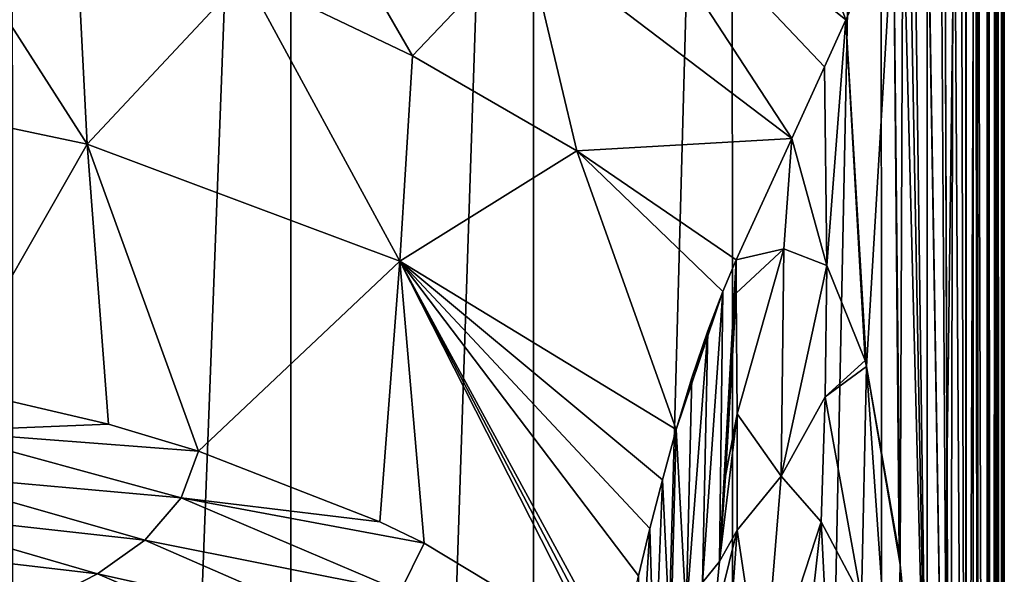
# Model space of a CAD drawing. Header units: millimetres. Extents: x -26 to 26, y -375 to 150.
# Tile 12 of 28: x 9 to 24, y 75 to 83. Entities that reach past the tile are written whole.
import ezdxf

# ---------------------------------------------------------------- set-up
doc = ezdxf.new("R2010")
doc.units = ezdxf.units.MM
doc.header["$LTSCALE"] = 70.256914
for name, color, linetype in [('24', 7, 'CONTINUOUS'), ('25', 7, 'CONTINUOUS'), ('26', 7, 'CONTINUOUS'), ('27', 7, 'CONTINUOUS'), ('31', 7, 'CONTINUOUS'), ('32', 7, 'CONTINUOUS'), ('36', 7, 'CONTINUOUS'), ('37', 7, 'CONTINUOUS'), ('38', 7, 'CONTINUOUS'), ('39', 7, 'CONTINUOUS'), ('41', 7, 'CONTINUOUS')]:
    doc.layers.add(name, color=color, linetype=linetype)

msp = doc.modelspace()

# ---------------------------------------------------------------- linework, layer by layer
at = {"layer": '24', "color": 7, "linetype": 'CONTINUOUS', "true_color": 0xa2afbf}
for points in [[(24, 0, -0.961), (24, 106.373, 15.887), (23.985, 105.399, 16.178), (24, 0, -0.961)], [(23.969, 104.283, 16.482), (23.98, 0, -0.377), (23.985, 105.399, 16.178), (23.969, 104.283, 16.482)], [(23.98, 0, -0.377), (23.99, 0, -0.669), (23.985, 105.399, 16.178), (23.98, 0, -0.377)], [(23.99, 0, -0.669), (24, 0, -0.961), (23.985, 105.399, 16.178), (23.99, 0, -0.669)], [(23.964, 104.189, 16.596), (23.899, 101.063, 17.964), (23.949, 13.678, 2.709), (23.964, 104.189, 16.596)], [(23.98, 0, -0.377), (23.964, 104.189, 16.596), (23.949, 13.678, 2.709), (23.98, 0, -0.377)], [(23.964, 104.189, 16.596), (23.98, 0, -0.377), (23.969, 104.283, 16.482), (23.964, 104.189, 16.596)], [(23.899, 101.063, 17.964), (23.867, 99.767, 18.669), (23.88, 27.087, 6.788), (23.899, 101.063, 17.964)], [(23.949, 13.678, 2.709), (23.899, 101.063, 17.964), (23.88, 27.087, 6.788), (23.949, 13.678, 2.709)], [(23.867, 99.767, 18.669), (23.757, 96.227, 21.093), (23.818, 35.183, 9.784), (23.867, 99.767, 18.669)], [(23.88, 27.087, 6.788), (23.867, 99.767, 18.669), (23.818, 35.183, 9.784), (23.88, 27.087, 6.788)], [(23.757, 96.227, 21.093), (23.743, 95.865, 21.389), (23.818, 35.183, 9.784), (23.757, 96.227, 21.093)], [(23.743, 95.865, 21.389), (23.596, 92.556, 24.618), (23.738, 43.249, 13.194), (23.743, 95.865, 21.389)], [(23.818, 35.183, 9.784), (23.743, 95.865, 21.389), (23.738, 43.249, 13.194), (23.818, 35.183, 9.784)], [(23.596, 92.556, 24.618), (23.572, 92.113, 25.139), (23.615, 51.396, 17.618), (23.596, 92.556, 24.618)], [(23.738, 43.249, 13.194), (23.596, 92.556, 24.618), (23.619, 51.211, 17.499), (23.738, 43.249, 13.194)], [(23.619, 51.211, 17.499), (23.596, 92.556, 24.618), (23.615, 51.396, 17.618), (23.619, 51.211, 17.499)], [(23.572, 92.113, 25.139), (23.428, 89.883, 28.232), (23.439, 58.547, 23.022), (23.572, 92.113, 25.139)], [(23.615, 51.396, 17.618), (23.572, 92.113, 25.139), (23.439, 58.547, 23.022), (23.615, 51.396, 17.618)], [(23.428, 89.883, 28.232), (23.352, 88.942, 29.856), (23.432, 58.777, 23.224), (23.428, 89.883, 28.232)], [(23.439, 58.547, 23.022), (23.428, 89.883, 28.232), (23.432, 58.777, 23.224), (23.439, 58.547, 23.022)], [(23.352, 88.942, 29.856), (23.244, 87.859, 32.104), (23.432, 58.777, 23.224), (23.352, 88.942, 29.856)], [(23.244, 87.859, 32.104), (23.105, 86.821, 34.938), (23.187, 65.133, 29.736), (23.244, 87.859, 32.104)], [(23.432, 58.777, 23.224), (23.244, 87.859, 32.104), (23.187, 65.133, 29.736), (23.432, 58.777, 23.224)], [(23.105, 86.821, 34.938), (23.047, 86.49, 36.1), (23.181, 65.262, 29.89), (23.105, 86.821, 34.938)], [(23.187, 65.133, 29.736), (23.105, 86.821, 34.938), (23.181, 65.262, 29.89), (23.187, 65.133, 29.736)], [(23.047, 86.49, 36.1), (22.848, 85.75, 40.039), (23.181, 65.262, 29.89), (23.047, 86.49, 36.1)], [(22.848, 85.75, 40.039), (22.848, 85.503, 40), (23.181, 65.262, 29.89), (22.848, 85.75, 40.039)], [(22.848, 85.503, 40), (22.848, 70.782, 37.668), (23.181, 65.262, 29.89), (22.848, 85.503, 40)]]:
    msp.add_3dface(points, dxfattribs=at)
at = {"layer": '25', "color": 7, "linetype": 'CONTINUOUS', "true_color": 0xa2afbf}
for points in [[(22.848, 70.782, 37.668), (22.848, 85.503, 40), (22.654, 85.315, 43.727), (22.848, 70.782, 37.668)], [(22.581, 85.152, 45.07), (22.848, 70.782, 37.668), (22.654, 85.315, 43.727), (22.581, 85.152, 45.07)], [(22.488, 84.943, 46.763), (22.848, 70.782, 37.668), (22.581, 85.152, 45.07), (22.488, 84.943, 46.763)], [(22.488, 84.943, 46.763), (22.347, 84.629, 49.252), (22.448, 74.916, 45.901), (22.488, 84.943, 46.763)], [(22.848, 70.782, 37.668), (22.488, 84.943, 46.763), (22.448, 74.916, 45.901), (22.848, 70.782, 37.668)], [(22.347, 84.629, 49.252), (21.635, 83.048, 60.919), (21.944, 77.873, 55.1), (22.347, 84.629, 49.252)], [(22.429, 75.069, 46.278), (22.347, 84.629, 49.252), (21.944, 77.873, 55.1), (22.429, 75.069, 46.278)], [(22.448, 74.916, 45.901), (22.347, 84.629, 49.252), (22.429, 75.069, 46.278), (22.448, 74.916, 45.901)], [(21.635, 83.048, 60.919), (21.317, 82.347, 65.695), (21.35, 79.38, 64.722), (21.635, 83.048, 60.919)], [(21.922, 77.962, 55.474), (21.635, 83.048, 60.919), (21.35, 79.38, 64.722), (21.922, 77.962, 55.474)], [(21.944, 77.873, 55.1), (21.635, 83.048, 60.919), (21.922, 77.962, 55.474), (21.944, 77.873, 55.1)], [(21.317, 82.347, 65.695), (20.83, 81.278, 72.614), (21.35, 79.38, 64.722), (21.317, 82.347, 65.695)], [(20.83, 81.278, 72.614), (20, 79.463, 83.51), (20.709, 79.629, 74.051), (20.83, 81.278, 72.614)], [(21.35, 79.38, 64.722), (20.83, 81.278, 72.614), (20.709, 79.629, 74.051), (21.35, 79.38, 64.722)], [(20.709, 79.629, 74.051), (20, 79.463, 83.51), (20, 78.969, 83.432), (20.709, 79.629, 74.051)]]:
    msp.add_3dface(points, dxfattribs=at)
at = {"layer": '26', "color": 7, "linetype": 'CONTINUOUS', "true_color": 0xa2afbf}
for points in [[(20.709, 79.629, 74.051), (20, 78.969, 83.432), (20.014, 77.164, 83.146), (20.709, 79.629, 74.051)], [(20.671, 76.234, 74.304), (20.709, 79.629, 74.051), (20.014, 77.164, 83.146), (20.671, 76.234, 74.304)], [(21.35, 79.38, 64.722), (20.709, 79.629, 74.051), (20.671, 76.234, 74.304), (21.35, 79.38, 64.722)], [(21.35, 79.38, 64.722), (20.671, 76.234, 74.304), (21.326, 77.418, 65.331), (21.35, 79.38, 64.722)], [(21.326, 77.418, 65.331), (20.671, 76.234, 74.304), (21.268, 75.555, 65.879), (21.326, 77.418, 65.331)], [(20.014, 75.429, 82.871), (20.671, 76.234, 74.304), (20.014, 77.164, 83.146), (20.014, 75.429, 82.871)], [(20.394, 72.885, 74.503), (20.671, 76.234, 74.304), (20.014, 75.429, 82.871), (20.394, 72.885, 74.503)], [(20.671, 76.234, 74.304), (20.394, 72.885, 74.503), (21.268, 75.555, 65.879), (20.671, 76.234, 74.304)], [(21.268, 75.555, 65.879), (20.394, 72.885, 74.503), (20.886, 72.155, 66.807), (21.268, 75.555, 65.879)], [(19.785, 72.216, 82.362), (20.394, 72.885, 74.503), (20.014, 75.429, 82.871), (19.785, 72.216, 82.362)]]:
    msp.add_3dface(points, dxfattribs=at)
at = {"layer": '27', "color": 7, "linetype": 'CONTINUOUS', "true_color": 0xa2afbf}
for points in [[(21.922, 77.962, 55.474), (21.35, 79.38, 64.722), (21.326, 77.418, 65.331), (21.922, 77.962, 55.474)], [(21.944, 77.873, 55.1), (21.922, 77.962, 55.474), (21.326, 77.418, 65.331), (21.944, 77.873, 55.1)], [(21.944, 77.873, 55.1), (21.326, 77.418, 65.331), (21.871, 74.418, 56.851), (21.944, 77.873, 55.1)], [(22.377, 71.655, 48.408), (21.944, 77.873, 55.1), (21.871, 74.418, 56.851), (22.377, 71.655, 48.408)], [(22.448, 74.916, 45.901), (22.429, 75.069, 46.278), (21.944, 77.873, 55.1), (22.448, 74.916, 45.901)], [(22.448, 74.916, 45.901), (21.944, 77.873, 55.1), (22.377, 71.655, 48.408), (22.448, 74.916, 45.901)], [(21.326, 77.418, 65.331), (21.268, 75.555, 65.879), (21.871, 74.418, 56.851), (21.326, 77.418, 65.331)], [(21.268, 75.555, 65.879), (20.886, 72.155, 66.807), (21.496, 71.053, 58.454), (21.268, 75.555, 65.879)], [(21.268, 75.555, 65.879), (21.496, 71.053, 58.454), (21.871, 74.418, 56.851), (21.268, 75.555, 65.879)], [(22.848, 70.782, 37.668), (22.448, 74.916, 45.901), (22.377, 71.655, 48.408), (22.848, 70.782, 37.668)]]:
    msp.add_3dface(points, dxfattribs=at)
at = {"layer": '31', "color": 7, "linetype": 'CONTINUOUS', "true_color": 0xa2afbf}
for points in [[(9.201, 109.84, -6.001), (13.354, 109.491, -3.803), (9.208, 0, -23.395), (9.201, 109.84, -6.001)], [(13.354, 109.491, -3.803), (13.353, 0, -21.145), (9.208, 0, -23.395), (13.354, 109.491, -3.803)], [(13.354, 109.491, -3.803), (16.971, 109.028, -0.875), (13.353, 0, -21.145), (13.354, 109.491, -3.803)], [(16.971, 109.028, -0.875), (16.989, 0, -18.124), (13.353, 0, -21.145), (16.971, 109.028, -0.875)], [(16.971, 109.028, -0.875), (19.936, 108.462, 2.698), (16.989, 0, -18.124), (16.971, 109.028, -0.875)], [(19.936, 108.462, 2.698), (19.964, 0, -14.437), (16.989, 0, -18.124), (19.936, 108.462, 2.698)], [(19.936, 108.462, 2.698), (22.161, 107.812, 6.799), (19.964, 0, -14.437), (19.936, 108.462, 2.698)], [(22.161, 107.812, 6.799), (22.174, 0, -10.246), (19.964, 0, -14.437), (22.161, 107.812, 6.799)], [(22.161, 107.812, 6.799), (23.536, 107.108, 11.247), (22.174, 0, -10.246), (22.161, 107.812, 6.799)], [(23.536, 107.108, 11.247), (23.54, 0, -5.695), (22.174, 0, -10.246), (23.536, 107.108, 11.247)], [(23.536, 107.108, 11.247), (24, 106.373, 15.887), (23.54, 0, -5.695), (23.536, 107.108, 11.247)], [(24, 106.373, 15.887), (24, 0, -0.961), (23.54, 0, -5.695), (24, 106.373, 15.887)]]:
    msp.add_3dface(points, dxfattribs=at)
at = {"layer": '32', "color": 7, "linetype": 'CONTINUOUS', "true_color": 0xa2afbf}
for points in [[(20.014, 77.164, 83.146), (20, 78.969, 83.432), (19.841, 76.238, 85.126), (20.014, 77.164, 83.146)], [(19.841, 76.238, 85.126), (20, 78.969, 83.432), (19.988, 78.951, 83.583), (19.841, 76.238, 85.126)], [(19.974, 78.928, 83.759), (19.841, 76.238, 85.126), (19.988, 78.951, 83.583), (19.974, 78.928, 83.759)], [(20.014, 75.429, 82.871), (20.014, 77.164, 83.146), (19.75, 74.961, 85.845), (20.014, 75.429, 82.871)], [(19.75, 74.961, 85.845), (20.014, 77.164, 83.146), (19.841, 76.238, 85.126), (19.75, 74.961, 85.845)], [(19.785, 72.216, 82.362), (20.014, 75.429, 82.871), (19.653, 73.98, 86.43), (19.785, 72.216, 82.362)], [(19.653, 73.98, 86.43), (20.014, 75.429, 82.871), (19.75, 74.961, 85.845), (19.653, 73.98, 86.43)]]:
    msp.add_3dface(points, dxfattribs=at)
at = {"layer": '36', "color": 7, "linetype": 'CONTINUOUS', "true_color": 0xa2afbf}
for points in [[(12.666, 83.708, 84.251), (15.168, 82.51, 84.064), (12.735, 86.72, 71.99), (12.666, 83.708, 84.251)], [(12.735, 86.72, 71.99), (15.168, 82.51, 84.064), (16.86, 84.29, 72.215), (12.735, 86.72, 71.99)], [(21.635, 83.048, 60.919), (20.284, 86.701, 49.072), (17.505, 86.37, 60.723), (21.635, 83.048, 60.919)], [(21.635, 83.048, 60.919), (22.347, 84.629, 49.252), (20.284, 86.701, 49.072), (21.635, 83.048, 60.919)], [(20.83, 81.278, 72.614), (17.505, 86.37, 60.723), (16.86, 84.29, 72.215), (20.83, 81.278, 72.614)], [(20.83, 81.278, 72.614), (21.317, 82.347, 65.695), (17.505, 86.37, 60.723), (20.83, 81.278, 72.614)], [(21.317, 82.347, 65.695), (21.635, 83.048, 60.919), (17.505, 86.37, 60.723), (21.317, 82.347, 65.695)], [(15.168, 82.51, 84.064), (17.62, 81.093, 83.821), (16.86, 84.29, 72.215), (15.168, 82.51, 84.064)], [(17.62, 81.093, 83.821), (20.83, 81.278, 72.614), (16.86, 84.29, 72.215), (17.62, 81.093, 83.821)], [(20, 79.463, 83.51), (20.83, 81.278, 72.614), (17.62, 81.093, 83.821), (20, 79.463, 83.51)]]:
    msp.add_3dface(points, dxfattribs=at)
at = {"layer": '37', "color": 7, "linetype": 'CONTINUOUS', "true_color": 0xa2afbf}
for points in [[(10.312, 81.192, 95.554), (7.599, 85.429, 84.489), (5.259, 82.254, 95.906), (10.312, 81.192, 95.554)], [(10.135, 84.681, 84.39), (7.599, 85.429, 84.489), (10.312, 81.192, 95.554), (10.135, 84.681, 84.39)], [(12.666, 83.708, 84.251), (10.135, 84.681, 84.39), (10.312, 81.192, 95.554), (12.666, 83.708, 84.251)], [(14.981, 79.446, 94.975), (12.666, 83.708, 84.251), (10.312, 81.192, 95.554), (14.981, 79.446, 94.975)], [(15.168, 82.51, 84.064), (12.666, 83.708, 84.251), (14.981, 79.446, 94.975), (15.168, 82.51, 84.064)], [(17.62, 81.093, 83.821), (15.168, 82.51, 84.064), (14.981, 79.446, 94.975), (17.62, 81.093, 83.821)], [(10.312, 81.192, 95.554), (5.259, 82.254, 95.906), (8.245, 77.57, 106.468), (10.312, 81.192, 95.554)], [(10.63, 77.014, 106.161), (10.312, 81.192, 95.554), (8.245, 77.57, 106.468), (10.63, 77.014, 106.161)], [(14.981, 79.446, 94.975), (10.312, 81.192, 95.554), (11.976, 76.611, 105.957), (14.981, 79.446, 94.975)], [(11.976, 76.611, 105.957), (10.312, 81.192, 95.554), (10.63, 77.014, 106.161), (11.976, 76.611, 105.957)], [(19.105, 76.932, 94.563), (17.62, 81.093, 83.821), (14.981, 79.446, 94.975), (19.105, 76.932, 94.563)], [(20, 79.463, 83.51), (17.62, 81.093, 83.821), (19.797, 78.991, 86.042), (20, 79.463, 83.51)], [(19.797, 78.991, 86.042), (17.62, 81.093, 83.821), (19.105, 76.932, 94.563), (19.797, 78.991, 86.042)], [(14.682, 75.554, 105.492), (14.981, 79.446, 94.975), (11.976, 76.611, 105.957), (14.682, 75.554, 105.492)], [(15.34, 75.236, 105.371), (14.981, 79.446, 94.975), (14.682, 75.554, 105.492), (15.34, 75.236, 105.371)], [(19.105, 76.932, 94.563), (14.981, 79.446, 94.975), (18.897, 76.181, 97.083), (19.105, 76.932, 94.563)], [(18.897, 76.181, 97.083), (14.981, 79.446, 94.975), (18.711, 75.455, 99.329), (18.897, 76.181, 97.083)], [(18.711, 75.455, 99.329), (14.981, 79.446, 94.975), (18.541, 74.749, 101.36), (18.711, 75.455, 99.329)], [(18.541, 74.749, 101.36), (14.981, 79.446, 94.975), (18.246, 73.437, 104.83), (18.541, 74.749, 101.36)], [(18.246, 73.437, 104.83), (14.981, 79.446, 94.975), (18.072, 73.566, 104.861), (18.246, 73.437, 104.83)], [(18.072, 73.566, 104.861), (14.981, 79.446, 94.975), (17.897, 73.694, 104.893), (18.072, 73.566, 104.861)], [(17.897, 73.694, 104.893), (14.981, 79.446, 94.975), (15.34, 75.236, 105.371), (17.897, 73.694, 104.893)], [(19.338, 77.703, 91.712), (19.797, 78.991, 86.042), (19.105, 76.932, 94.563), (19.338, 77.703, 91.712)], [(19.574, 78.403, 88.809), (19.797, 78.991, 86.042), (19.338, 77.703, 91.712), (19.574, 78.403, 88.809)]]:
    msp.add_3dface(points, dxfattribs=at)
at = {"layer": '38', "color": 7, "linetype": 'CONTINUOUS', "true_color": 0xa2afbf}
for points in [[(10.63, 77.014, 106.161), (8.245, 77.57, 106.468), (8.064, 76.909, 108.115), (10.63, 77.014, 106.161)], [(11.976, 76.611, 105.957), (10.63, 77.014, 106.161), (8.064, 76.909, 108.115), (11.976, 76.611, 105.957)], [(7.709, 76.272, 109.747), (11.715, 75.912, 107.795), (8.064, 76.909, 108.115), (7.709, 76.272, 109.747)], [(11.715, 75.912, 107.795), (11.976, 76.611, 105.957), (8.064, 76.909, 108.115), (11.715, 75.912, 107.795)], [(14.682, 75.554, 105.492), (11.976, 76.611, 105.957), (11.715, 75.912, 107.795), (14.682, 75.554, 105.492)], [(7.231, 75.717, 111.209), (11.172, 75.28, 109.635), (7.709, 76.272, 109.747), (7.231, 75.717, 111.209)], [(11.172, 75.28, 109.635), (11.715, 75.912, 107.795), (7.709, 76.272, 109.747), (11.172, 75.28, 109.635)], [(11.172, 75.28, 109.635), (14.988, 74.518, 107.382), (11.715, 75.912, 107.795), (11.172, 75.28, 109.635)], [(15.34, 75.236, 105.371), (14.682, 75.554, 105.492), (11.715, 75.912, 107.795), (15.34, 75.236, 105.371)], [(14.988, 74.518, 107.382), (15.34, 75.236, 105.371), (11.715, 75.912, 107.795), (14.988, 74.518, 107.382)], [(6.683, 75.223, 112.521), (10.466, 74.779, 111.239), (7.231, 75.717, 111.209), (6.683, 75.223, 112.521)], [(10.466, 74.779, 111.239), (11.172, 75.28, 109.635), (7.231, 75.717, 111.209), (10.466, 74.779, 111.239)], [(10.466, 74.779, 111.239), (14.254, 73.937, 109.41), (11.172, 75.28, 109.635), (10.466, 74.779, 111.239)], [(14.254, 73.937, 109.41), (14.988, 74.518, 107.382), (11.172, 75.28, 109.635), (14.254, 73.937, 109.41)], [(17.897, 73.694, 104.893), (15.34, 75.236, 105.371), (14.988, 74.518, 107.382), (17.897, 73.694, 104.893)], [(6.026, 74.763, 113.769), (9.67, 74.37, 112.641), (6.683, 75.223, 112.521), (6.026, 74.763, 113.769)], [(9.67, 74.37, 112.641), (10.466, 74.779, 111.239), (6.683, 75.223, 112.521), (9.67, 74.37, 112.641)], [(9.67, 74.37, 112.641), (13.331, 73.548, 111.134), (10.466, 74.779, 111.239), (9.67, 74.37, 112.641)], [(13.331, 73.548, 111.134), (14.254, 73.937, 109.41), (10.466, 74.779, 111.239), (13.331, 73.548, 111.134)]]:
    msp.add_3dface(points, dxfattribs=at)
at = {"layer": '39', "color": 7, "linetype": 'CONTINUOUS', "true_color": 0xa2afbf}
for points in [[(20, 79.463, 83.51), (19.75, 74.961, 85.845), (19.841, 76.238, 85.126), (20, 79.463, 83.51)], [(19.75, 74.961, 85.845), (20, 79.463, 83.51), (19.797, 78.991, 86.042), (19.75, 74.961, 85.845)], [(20, 79.463, 83.51), (19.841, 76.238, 85.126), (19.974, 78.928, 83.759), (20, 79.463, 83.51)], [(19.979, 79.023, 83.714), (20, 79.463, 83.51), (19.974, 78.928, 83.759), (19.979, 79.023, 83.714)], [(19.989, 79.243, 83.611), (20, 79.463, 83.51), (19.979, 79.023, 83.714), (19.989, 79.243, 83.611)], [(19.75, 74.961, 85.845), (19.797, 78.991, 86.042), (19.495, 74.649, 89.368), (19.75, 74.961, 85.845)], [(19.797, 78.991, 86.042), (19.574, 78.403, 88.809), (19.495, 74.649, 89.368), (19.797, 78.991, 86.042)], [(19.574, 78.403, 88.809), (19.338, 77.703, 91.712), (19.253, 74.19, 92.645), (19.574, 78.403, 88.809)], [(19.574, 78.403, 88.809), (19.253, 74.19, 92.645), (19.495, 74.649, 89.368), (19.574, 78.403, 88.809)], [(19.338, 77.703, 91.712), (19.105, 76.932, 94.563), (19.253, 74.19, 92.645), (19.338, 77.703, 91.712)], [(19.105, 76.932, 94.563), (18.897, 76.181, 97.083), (19.017, 73.65, 95.635), (19.105, 76.932, 94.563)], [(19.105, 76.932, 94.563), (19.017, 73.65, 95.635), (19.253, 74.19, 92.645), (19.105, 76.932, 94.563)], [(18.897, 76.181, 97.083), (18.711, 75.455, 99.329), (18.782, 73.074, 98.312), (18.897, 76.181, 97.083)], [(18.897, 76.181, 97.083), (18.782, 73.074, 98.312), (19.017, 73.65, 95.635), (18.897, 76.181, 97.083)], [(18.711, 75.455, 99.329), (18.541, 74.749, 101.36), (18.537, 72.484, 100.702), (18.711, 75.455, 99.329)], [(18.711, 75.455, 99.329), (18.537, 72.484, 100.702), (18.782, 73.074, 98.312), (18.711, 75.455, 99.329)], [(19.653, 73.98, 86.43), (19.75, 74.961, 85.845), (19.495, 74.649, 89.368), (19.653, 73.98, 86.43)]]:
    msp.add_3dface(points, dxfattribs=at)
at = {"layer": '41', "color": 7, "linetype": 'CONTINUOUS', "true_color": 0xa2afbf}
for points in [[(20, 78.969, 83.432), (20, 79.463, 83.51), (19.989, 79.243, 83.611), (20, 78.969, 83.432)], [(19.988, 78.951, 83.583), (19.989, 79.243, 83.611), (19.979, 79.023, 83.714), (19.988, 78.951, 83.583)], [(19.988, 78.951, 83.583), (20, 78.969, 83.432), (19.989, 79.243, 83.611), (19.988, 78.951, 83.583)], [(19.988, 78.951, 83.583), (19.979, 79.023, 83.714), (19.974, 78.928, 83.759), (19.988, 78.951, 83.583)]]:
    msp.add_3dface(points, dxfattribs=at)

doc.saveas('drawing.dxf')
